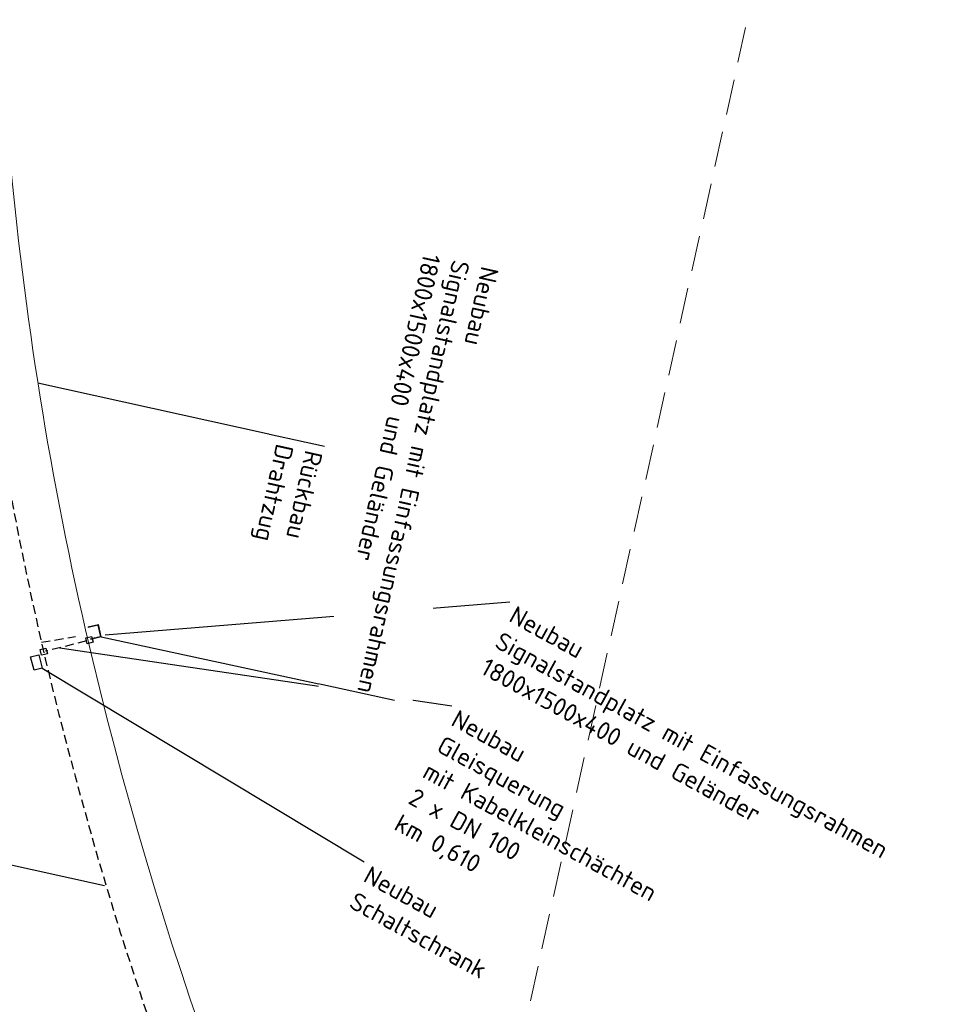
# Model space of a CAD drawing. Header units: metres. Extents: x 3425266 to 3446567, y 5432533 to 5452217.
# Tile 35 of 82: x 3435902 to 3436031, y 5439512 to 5439650. Entities that reach past the tile are written whole.
import ezdxf
from ezdxf import colors
from ezdxf.entities.mleader import LeaderData, LeaderLine
from ezdxf.math import Vec2, Vec3

# ---------------------------------------------------------------- set-up
doc = ezdxf.new("R2010")
doc.units = ezdxf.units.M
doc.header["$MEASUREMENT"] = 0
doc.linetypes.add('DASHED', pattern=[0.75, 0.5, -0.25])
doc.linetypes.add('STRICHLINIEX2', pattern=[1.5, 1, -0.5])
doc.layers.get('0').update_dxf_attribs({"true_color": 0x939393})
doc.layers.add('B_KTB_Text', color=7, linetype='Continuous', lineweight=18, true_color=0x939393)
doc.layers.add('MC-AL-Blattschnitte_3433', color=30, linetype='STRICHLINIEX2', lineweight=18, plot=False)
for name, color, linetype, lineweight in [('MC-AL_Neubau-Signalstandplatz_LIN', 10, 'Continuous', 18), ('MC-AL_Neubau_Planung-ESTW-Landau-Kabel_ausgeschaltet_LIN', 50, 'Continuous', 25), ('MC-AL_Neubau_Planung-ESTW-Landau-Kabel_ausgeschaltet_TXT', 50, 'Continuous', 25), ('MC-AL_Neubau_Planung-ESTW-Landau-Kabel_LIN', 10, 'Continuous', 25), ('N_KTB', 10, 'Continuous', 25), ('N_KTB Verrohrung', 10, 'DASHED', 25), ('R_Draht', 40, 'Continuous', 18), ('R_Draht Text', 40, 'Continuous', 18)]:
    doc.layers.add(name, color=color, linetype=linetype, lineweight=lineweight)
doc.layers.add('MC-AL_Verlauf_KTB_Bestandstrog_LIN', color=80, linetype='Continuous')
doc.styles.add('Isocpeur', font='isocpeur.ttf')

# ---------------------------------------------------------------- blocks, each defined once
blk = doc.blocks.new('_None')
blk = doc.blocks.new('Einfassungsrahmen_1800x1500')
at = {"color": 0, "linetype": 'ByBlock', "lineweight": -2}
blk.add_lwpolyline([(0, 0), (0.13, -1.49), (1.92, -1.34), (1.79, 0.15), (1.69, 0.14), (1.81, -1.25), (0.22, -1.39), (0.1, 0.01)], close=True, dxfattribs=at)

msp = doc.modelspace()

# ---------------------------------------------------------------- linework, layer by layer
at = {"layer": 'MC-AL_Neubau_Planung-ESTW-Landau-Kabel_LIN', "linetype": 'DASHED', "ltscale": 2.5}
msp.add_lwpolyline([(3435905.509, 5439562.972), (3435910.274, 5439563.791)], dxfattribs=at)
at = {"layer": 'MC-AL_Verlauf_KTB_Bestandstrog_LIN', "linetype": 'DASHED', "ltscale": 2.5, "flags": 128}
msp.add_lwpolyline([(3435894.295, 5439717.305), (3435893.911, 5439712.691), (3435893.255, 5439702.164), (3435892.821, 5439692.61), (3435892.596, 5439680.074), (3435892.63, 5439671.057), (3435892.808, 5439662.043), (3435893.219, 5439651.814), (3435893.649, 5439643.518), (3435894.366, 5439633.855), (3435895.292, 5439624.256), (3435896.382, 5439614.571), (3435897.676, 5439604.792), (3435899.175, 5439595.122), (3435900.741, 5439585.995), (3435902.42, 5439577.282), (3435904.119, 5439569.137), (3435906.033, 5439560.648), (3435907.958, 5439552.812), (3435910.22, 5439544.185), (3435913.134, 5439533.677), (3435916.56, 5439522.23), (3435920.58, 5439510.002), (3435924.54, 5439498.639), (3435928.774, 5439487.561), (3435933.423, 5439475.888), (3435938.421, 5439464.092), (3435942.743, 5439454.721), (3435946.464, 5439446.964), (3435948.826, 5439442.04), (3435955.644, 5439428.806), (3435961.641, 5439417.786), (3435967.714, 5439407.292), (3435973.621, 5439397.441), (3435981.184, 5439385.56), (3435987.796, 5439375.603), (3435996.593, 5439363.123), (3436003.445, 5439353.793), (3436010.864, 5439344.289), (3436018.475, 5439334.963), (3436026.568, 5439325.316), (3436034.612, 5439316.307), (3436042.428, 5439307.843), (3436050.562, 5439299.406), (3436057.317, 5439292.645), (3436066.038, 5439284.315), (3436075.309, 5439275.829), (3436084.742, 5439267.538), (3436094.753, 5439259.119), (3436107.366, 5439249.163), (3436117.799, 5439241.288), (3436124.356, 5439236.661), (3436135.07, 5439229.185), (3436145.975, 5439221.985), (3436156.221, 5439215.627), (3436166.586, 5439209.455), (3436179.25, 5439202.265), (3436189.892, 5439196.624), (3436200.183, 5439191.37), (3436211.996, 5439185.769), (3436223.894, 5439180.385), (3436229.339, 5439178.125), (3436231.21, 5439176.859), (3436236.685, 5439174.715), (3436238.398, 5439172.458), (3436239.75, 5439172.008)], dxfattribs=at)
at = {"layer": 'N_KTB', "flags": 128}
msp.add_lwpolyline([(3435905.529, 5439561.148), (3435905.325, 5439561.961), (3435906.137, 5439562.165), (3435906.342, 5439561.353)], close=True, dxfattribs=at)

# ---------------------------------------------------------------- next in the draw order: leaders
at = {"layer": 'B_KTB_Text'}
ml = msp.add_multileader_mtext('Standard', dxfattribs=at)
ml.set_content('Bk Gr. I i.F.', color=256, style='Isocpeur')
ml.set_leader_properties()
ml.set_arrow_properties(name='NONE')
ml.build(insert=Vec2(0, 0))
ml.multileader.update_dxf_attribs({"has_text_frame": 1, "text_left_attachment_type": 0, "text_right_attachment_type": 0, "dogleg_length": 0, "arrow_head_size": 0.18})
ctx = ml.context
ctx.base_point, ctx.char_height, ctx.arrow_head_size, ctx.landing_gap_size, ctx.plane_origin, ctx.plane_x_axis, ctx.plane_y_axis = Vec3(3435891.601, 5439533.813), 2.5, 0.18, 1, Vec3(3436014.328, 5439507.699), Vec3(-0.215843, -0.9764281), Vec3(0.9764281, -0.215843)
ctx.left_attachment, ctx.right_attachment = 0, 0
notes = []
notes.append((ctx, [(0, (1, 1, 0), (3435891.601, 5439533.813), (-0.215843, -0.9764281), 0, [(0, [(3435914.342, 5439528.786)], 0, [])])]))
ctx.mtext.insert, ctx.mtext.text_direction, ctx.mtext.rotation, ctx.mtext.flow_direction = Vec3(3435891.385, 5439532.836), Vec3(-0.215843, -0.9764281), 4.4948339, 5
ctx.mtext.has_bg_fill, ctx.mtext.bg_color, ctx.mtext.bg_scale_factor, ctx.mtext.bg_transparency, ctx.mtext.use_window_bg_color = 1, -1027028792, 1.5, 0, 1
at = {"layer": 'R_Draht Text'}
ml = msp.add_multileader_mtext('Standard', dxfattribs=at)
ml.set_content('Rückbau\\PDrahtzug', color=256, style='Isocpeur')
ml.set_leader_properties()
ml.set_arrow_properties(name='NONE')
ml.build(insert=Vec2(0, 0))
ml.multileader.update_dxf_attribs({"has_text_frame": 1, "text_left_attachment_type": 0, "text_right_attachment_type": 0, "dogleg_length": 0, "arrow_head_size": 0.18})
ctx = ml.context
ctx.base_point, ctx.char_height, ctx.arrow_head_size, ctx.landing_gap_size, ctx.plane_origin, ctx.plane_x_axis, ctx.plane_y_axis = Vec3(3435945.23, 5439590.517), 2.5, 0.18, 1, Vec3(3435830.324, 5439603.899), Vec3(-0.215843, -0.9764281), Vec3(0.9764281, -0.215843)
ctx.left_attachment, ctx.right_attachment = 0, 0
notes.append((ctx, [(1, (1, 1, 0), (3435945.23, 5439590.517), (0.7838916, -0.6208977), 0, [(0, [(3435905.002, 5439599.409)], 0, [])])]))
ctx.mtext.insert, ctx.mtext.text_direction, ctx.mtext.rotation, ctx.mtext.flow_direction = Vec3(3435945.014, 5439589.54), Vec3(-0.215843, -0.9764281), 4.4948339, 5
ctx.mtext.has_bg_fill, ctx.mtext.bg_color, ctx.mtext.bg_scale_factor, ctx.mtext.bg_transparency, ctx.mtext.use_window_bg_color = 1, -1027028792, 1.5, 0, 1
for ctx, leaders in notes:
    for number, flags, end, landing, length, lines in leaders:
        leader = LeaderData()
        leader.index, (leader.has_last_leader_line, leader.has_dogleg_vector, leader.attachment_direction) = number, flags
        leader.last_leader_point, leader.dogleg_vector, leader.dogleg_length = Vec3(end), Vec3(landing), length
        for number, points, colour, breaks in lines:
            line = LeaderLine()
            line.index, line.vertices, line.color, line.breaks = number, Vec3.list(points), colors.encode_raw_color(colour), breaks
            leader.lines.append(line)
        ctx.leaders.append(leader)

# ---------------------------------------------------------------- next in the draw order: linework, layer by layer
at = {"layer": 'R_Draht', "linetype": 'Continuous', "lineweight": 15}
msp.add_lwpolyline([(3435912.711, 5439560.399, -0.0715418), (3435899.673, 5439701.326), (3435902.394, 5439724.298), (3435886.542, 5439727.833)], format="xyb", dxfattribs=at)
at = {"layer": 'R_Draht'}
msp.add_arc((3436444.766, 5439687.842), 547.105, 193.46994, 248.02281, dxfattribs=at)

# ---------------------------------------------------------------- next in the draw order: leaders
at = {"layer": 'MC-AL_Neubau_Planung-ESTW-Landau-Kabel_ausgeschaltet_TXT'}
ml = msp.add_multileader_mtext('Standard', dxfattribs=at)
ml.set_content('Neubau\\PGleisquerung\\Pmit Kabelkleinschächten\\P2 x DN 100\\Pkm 0,610', color=256, style='Isocpeur')
ml.set_leader_properties()
ml.set_arrow_properties(name='NONE')
ml.build(insert=Vec2(0, 0))
ml.multileader.update_dxf_attribs({"has_text_frame": 1, "text_left_attachment_type": 0, "text_right_attachment_type": 0, "dogleg_length": 0, "arrow_head_size": 0.18})
ctx = ml.context
ctx.base_point, ctx.char_height, ctx.arrow_head_size, ctx.landing_gap_size, ctx.plane_origin, ctx.plane_x_axis, ctx.plane_y_axis = Vec3(3435963.153, 5439554.071), 2.5, 0.18, 1, Vec3(3435947.302, 5439376.081), Vec3(0.8774198, -0.4797234), Vec3(0.4797234, 0.8774198)
ctx.left_attachment, ctx.right_attachment = 0, 0
notes = []
notes.append((ctx, [(0, (1, 1, 0), (3435963.153, 5439554.071), (0.8774198, -0.4797234), 0, [(0, [(3435908.074, 5439562.215)], 0, [])])]))
ctx.mtext.insert, ctx.mtext.text_direction, ctx.mtext.rotation, ctx.mtext.flow_direction = Vec3(3435964.03, 5439553.591), Vec3(0.8774198, -0.4797234), 5.7828458, 5
ctx.mtext.has_bg_fill, ctx.mtext.bg_color, ctx.mtext.bg_scale_factor, ctx.mtext.bg_transparency, ctx.mtext.use_window_bg_color = 1, -1027028792, 1.5, 0, 1
for ctx, leaders in notes:
    for number, flags, end, landing, length, lines in leaders:
        leader = LeaderData()
        leader.index, (leader.has_last_leader_line, leader.has_dogleg_vector, leader.attachment_direction) = number, flags
        leader.last_leader_point, leader.dogleg_vector, leader.dogleg_length = Vec3(end), Vec3(landing), length
        for number, points, colour, breaks in lines:
            line = LeaderLine()
            line.index, line.vertices, line.color, line.breaks = number, Vec3.list(points), colors.encode_raw_color(colour), breaks
            leader.lines.append(line)
        ctx.leaders.append(leader)

# ---------------------------------------------------------------- next in the draw order: linework, layer by layer
at = {"layer": 'N_KTB', "flags": 128}
msp.add_lwpolyline([(3435911.943, 5439562.768), (3435911.738, 5439563.581), (3435912.551, 5439563.785), (3435912.755, 5439562.973)], close=True, dxfattribs=at)
at = {"layer": 'N_KTB Verrohrung', "ltscale": 2.5, "flags": 128}
msp.add_lwpolyline([(3435911.841, 5439563.171), (3435906.06, 5439561.703)], dxfattribs=at)

# ---------------------------------------------------------------- next in the draw order: leaders
at = {"layer": 'MC-AL_Neubau_Planung-ESTW-Landau-Kabel_ausgeschaltet_TXT'}
ml = msp.add_multileader_mtext('Standard', dxfattribs=at)
ml.set_content('Neubau\\PSignalstandplatz mit Einfassungsrahmen\\P1800x1500x400 und Geländer', color=256, style='Isocpeur')
ml.set_leader_properties()
ml.set_arrow_properties(name='NONE')
ml.build(insert=Vec2(0, 0))
ml.multileader.update_dxf_attribs({"has_text_frame": 1, "text_left_attachment_type": 0, "text_right_attachment_type": 0, "dogleg_length": 0, "arrow_head_size": 0.18})
ctx = ml.context
ctx.base_point, ctx.char_height, ctx.arrow_head_size, ctx.landing_gap_size, ctx.plane_origin, ctx.plane_x_axis, ctx.plane_y_axis = Vec3(3435971.286, 5439568.667), 2.5, 0.18, 1, Vec3(3435930.2, 5439504.84), Vec3(0.8774198, -0.4797234), Vec3(0.4797234, 0.8774198)
ctx.left_attachment, ctx.right_attachment = 0, 0
notes = []
notes.append((ctx, [(0, (1, 1, 0), (3435971.286, 5439568.667), (0.8774198, -0.4797234), 0, [(0, [(3435914.452, 5439564.019)], 0, [])])]))
ctx.mtext.insert, ctx.mtext.text_direction, ctx.mtext.rotation, ctx.mtext.width, ctx.mtext.flow_direction = Vec3(3435972.163, 5439568.188), Vec3(0.8774198, -0.4797234), 5.7828458, 61.15351, 5
ctx.mtext.has_bg_fill, ctx.mtext.bg_color, ctx.mtext.bg_scale_factor, ctx.mtext.bg_transparency, ctx.mtext.use_window_bg_color = 1, -1027028792, 1.5, 0, 1
for ctx, leaders in notes:
    for number, flags, end, landing, length, lines in leaders:
        leader = LeaderData()
        leader.index, (leader.has_last_leader_line, leader.has_dogleg_vector, leader.attachment_direction) = number, flags
        leader.last_leader_point, leader.dogleg_vector, leader.dogleg_length = Vec3(end), Vec3(landing), length
        for number, points, colour, breaks in lines:
            line = LeaderLine()
            line.index, line.vertices, line.color, line.breaks = number, Vec3.list(points), colors.encode_raw_color(colour), breaks
            leader.lines.append(line)
        ctx.leaders.append(leader)

# ---------------------------------------------------------------- next in the draw order: leaders
ml = msp.add_multileader_mtext('Standard', dxfattribs=at)
ml.set_content('Neubau\\PSchaltschrank', color=256, style='Isocpeur')
ml.set_leader_properties()
ml.set_arrow_properties(name='NONE')
ml.build(insert=Vec2(0, 0))
ml.multileader.update_dxf_attribs({"has_text_frame": 1, "text_left_attachment_type": 0, "text_right_attachment_type": 0, "dogleg_length": 0, "arrow_head_size": 0.18})
ctx = ml.context
ctx.base_point, ctx.char_height, ctx.arrow_head_size, ctx.landing_gap_size, ctx.plane_origin, ctx.plane_x_axis, ctx.plane_y_axis = Vec3(3435950.841, 5439532.149), 2.5, 0.18, 1, Vec3(3436059, 5439511.559), Vec3(0.8774198, -0.4797234), Vec3(0.4797234, 0.8774198)
ctx.left_attachment, ctx.right_attachment = 0, 0
notes = []
notes.append((ctx, [(0, (1, 1, 0), (3435950.841, 5439532.149), (0.8774198, -0.4797234), 0, [(0, [(3435905.612, 5439559.339)], 0, [])])]))
ctx.mtext.insert, ctx.mtext.text_direction, ctx.mtext.rotation, ctx.mtext.flow_direction = Vec3(3435951.718, 5439531.669), Vec3(0.8774198, -0.4797234), 5.7828458, 5
ctx.mtext.has_bg_fill, ctx.mtext.bg_color, ctx.mtext.bg_scale_factor, ctx.mtext.bg_transparency, ctx.mtext.use_window_bg_color = 1, -1027028792, 1.5, 0, 1
for ctx, leaders in notes:
    for number, flags, end, landing, length, lines in leaders:
        leader = LeaderData()
        leader.index, (leader.has_last_leader_line, leader.has_dogleg_vector, leader.attachment_direction) = number, flags
        leader.last_leader_point, leader.dogleg_vector, leader.dogleg_length = Vec3(end), Vec3(landing), length
        for number, points, colour, breaks in lines:
            line = LeaderLine()
            line.index, line.vertices, line.color, line.breaks = number, Vec3.list(points), colors.encode_raw_color(colour), breaks
            leader.lines.append(line)
        ctx.leaders.append(leader)

# ---------------------------------------------------------------- next in the draw order: linework, layer by layer
at = {"layer": 'MC-AL_Neubau_Planung-ESTW-Landau-Kabel_ausgeschaltet_LIN', "flags": 128}
msp.add_lwpolyline([(3435905.118, 5439561.221), (3435905.612, 5439559.339), (3435904.479, 5439559.042), (3435903.985, 5439560.924)], close=True, dxfattribs=at)

# ---------------------------------------------------------------- next in the draw order: leaders
at = {"layer": 'MC-AL_Neubau_Planung-ESTW-Landau-Kabel_ausgeschaltet_TXT'}
ml = msp.add_multileader_mtext('Standard', dxfattribs=at)
ml.set_content('Neubau \\PSignalstandplatz mit Einfassungsrahmen \\P1800x1500x400 und Geländer', color=256, style='Isocpeur')
ml.set_leader_properties()
ml.set_arrow_properties(name='NONE')
ml.build(insert=Vec2(0, 0))
ml.multileader.update_dxf_attribs({"has_text_frame": 1, "dogleg_length": 0, "arrow_head_size": 2})
ctx = ml.context
ctx.base_point, ctx.char_height, ctx.arrow_head_size, ctx.landing_gap_size, ctx.plane_origin, ctx.plane_x_axis, ctx.plane_y_axis = Vec3(3435968.791, 5439616.857), 2.5, 2, 1.25, Vec3(3435902.581, 5439605.594), Vec3(-0.215843, -0.9764281), Vec3(0.9764281, -0.215843)
notes = []
notes.append((ctx, [(1, (1, 1, 0), (3435955.085, 5439554.854), (0.215843, 0.9764281), 0, [(0, [(3435913.909, 5439563.721)], 0, [])])]))
ctx.mtext.insert, ctx.mtext.text_direction, ctx.mtext.rotation, ctx.mtext.flow_direction = Vec3(3435969.743, 5439615.366), Vec3(-0.215843, -0.9764281), 4.4948339, 5
ctx.mtext.has_bg_fill, ctx.mtext.bg_color, ctx.mtext.bg_scale_factor, ctx.mtext.bg_transparency, ctx.mtext.use_window_bg_color = 1, -1027028792, 1.5, 0, 1
for ctx, leaders in notes:
    for number, flags, end, landing, length, lines in leaders:
        leader = LeaderData()
        leader.index, (leader.has_last_leader_line, leader.has_dogleg_vector, leader.attachment_direction) = number, flags
        leader.last_leader_point, leader.dogleg_vector, leader.dogleg_length = Vec3(end), Vec3(landing), length
        for number, points, colour, breaks in lines:
            line = LeaderLine()
            line.index, line.vertices, line.color, line.breaks = number, Vec3.list(points), colors.encode_raw_color(colour), breaks
            leader.lines.append(line)
        ctx.leaders.append(leader)

# ---------------------------------------------------------------- next in the draw order: linework, layer by layer
at = {"layer": 'MC-AL-Blattschnitte_3433', "ltscale": 5}
msp.add_lwpolyline([(3436172.744, 5440410.917), (3435950.112, 5439403.776), (3435669.877, 5439465.723), (3435892.509, 5440472.864)], close=True, dxfattribs=at)

# ---------------------------------------------------------------- next in the draw order: block references
at = {"layer": 'MC-AL_Neubau-Signalstandplatz_LIN', "rotation": 98.18379447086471}
msp.add_blockref('Einfassungsrahmen_1800x1500', (3435912.448, 5439563.384), dxfattribs=at)

doc.saveas('drawing.dxf')
